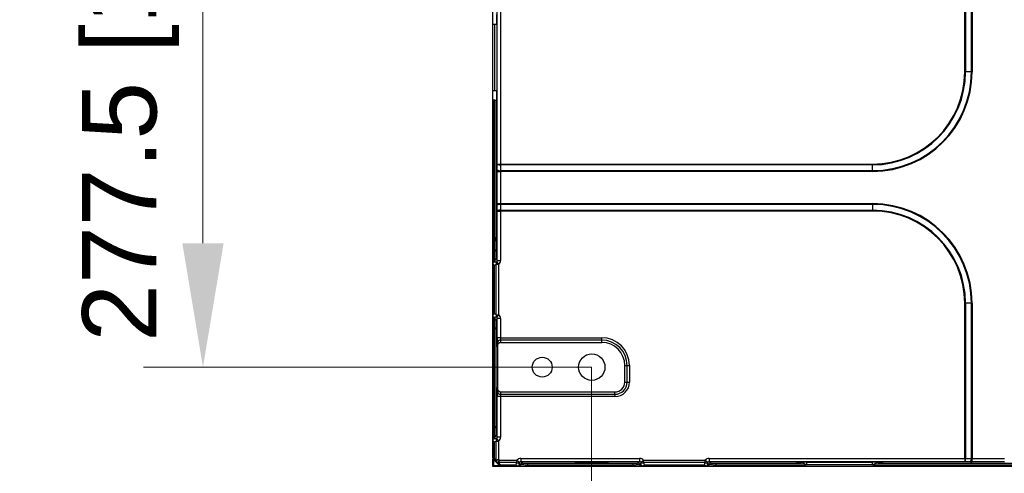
# Model space of a CAD drawing. Header units: millimetres. Extents: x -1086 to 4901, y 927 to 9917.
# Tile 47 of 85: x -794 to -496, y 9250 to 9388. Entities that reach past the tile are written whole.
import ezdxf

# ---------------------------------------------------------------- set-up
doc = ezdxf.new("R2010")
doc.units = ezdxf.units.MM
doc.header["$PDSIZE"] = -1
doc.layers.add('7标注层', color=6, linetype='Continuous', lineweight=15)
doc.styles.add('ARIAL', font='arial.ttf')
doc.dimstyles.new(')CCC-35A1', dxfattribs={"dimscale": 20, "dimtxt": 1.5, "dimasz": 2.5, "dimexe": 1.2, "dimexo": 0, "dimgap": 0.5, "dimtad": 1, "dimzin": 12, "dimdsep": 46, "dimtxsty": 'ARIAL', "dimcen": 0.5, "dimclrd": 6, "dimclre": 6, "dimclrt": 6, "dimadec": 3, "dimazin": 3, "dimtfac": 1, "dimtmove": 0, "dimatfit": 3, "dimfxl": 1, "dimlwd": 13, "dimlwe": 13, "dimarcsym": 0})

# ---------------------------------------------------------------- blocks, each defined once
blk = doc.blocks.new('*D6')
at = {"layer": '7标注层', "color": 6, "lineweight": 13}
for p, q in [((-621.27, 9559.9), (-756.96, 9559.9)), ((-738.96, 9522.4), (-738.96, 9319.9)), ((-621.32, 9282.4), (-756.96, 9282.4))]:
    blk.add_line(p, q, dxfattribs=at)
at = {"layer": '7标注层', "color": 6}
for points in [[(-732.71, 9522.4), (-745.21, 9522.4), (-738.96, 9559.9)], [(-745.21, 9319.9), (-732.71, 9319.9), (-738.96, 9282.4)]]:
    blk.add_solid(points, dxfattribs=at)
at = {"layer": 'Defpoints', "color": 0}
for p in [(-621.27, 9559.9), (-738.96, 9282.4), (-621.32, 9282.4)]:
    blk.add_point(p, dxfattribs=at)
at = {"layer": '7标注层', "color": 6, "insert": (-760.88, 9421.15), "char_height": 22.5, "attachment_point": 5, "rotation": 90, "style": 'ARIAL'}
blk.add_mtext('277.5 [10.93][8.96]', dxfattribs=at)
blk = doc.blocks.new('*D7')
at = {"layer": '7标注层', "color": 6, "lineweight": 13}
for p, q in [((-621.32, 9282.4), (-621.32, 9138.41)), ((-81.32, 9282.4), (-81.32, 9138.41)), ((-583.82, 9156.41), (-118.82, 9156.41))]:
    blk.add_line(p, q, dxfattribs=at)
at = {"layer": '7标注层', "color": 6}
for points in [[(-583.82, 9162.66), (-583.82, 9150.16), (-621.32, 9156.41)], [(-118.82, 9150.16), (-118.82, 9162.66), (-81.32, 9156.41)]]:
    blk.add_solid(points, dxfattribs=at)
at = {"layer": 'Defpoints', "color": 0}
for p in [(-621.32, 9282.4), (-81.32, 9282.4), (-81.32, 9156.41)]:
    blk.add_point(p, dxfattribs=at)
at = {"layer": '7标注层', "color": 6, "insert": (-351.32, 9178.33), "char_height": 22.5, "attachment_point": 5, "style": 'ARIAL'}
blk.add_mtext('540 [21.26][21.26]', dxfattribs=at)

msp = doc.modelspace()

# ---------------------------------------------------------------- linework, layer by layer
at = {"color": 7, "linetype": 'Continuous', "lineweight": 25}
for p, q in [((-651.285, 9587.319), (-651.285, 9254.931)), ((-649.905, 9343.89), (-649.905, 9498.394)), ((-648.905, 9498.394), (-648.905, 9343.89)), ((-508.409, 9371.767), (-508.409, 9470.517)), ((-508.166, 9470.517), (-508.166, 9371.767)), ((-506.405, 9371.767), (-506.405, 9470.517)), ((-506.162, 9470.517), (-506.162, 9371.767)), ((-651.25, 9386.142), (-651.25, 9389.029)), ((-650.585, 9386.142), (-651.25, 9386.142)), ((-651.25, 9366.142), (-651.25, 9386.142)), ((-650.585, 9366.142), (-650.585, 9386.142)), ((-650.01, 9386.142), (-650.01, 9366.142)), ((-508.166, 9371.767), (-508.409, 9371.767)), ((-506.405, 9371.767), (-508.166, 9371.767)), ((-506.405, 9371.767), (-506.162, 9371.767)), ((-651.25, 9366.142), (-650.585, 9366.142)), ((-651.25, 9363.255), (-651.25, 9366.142)), ((-651.25, 9363.255), (-651.25, 9317.801)), ((-650.773, 9363.184), (-650.785, 9363.184)), ((-650.785, 9363.184), (-650.785, 9317.801)), ((-650.773, 9317.801), (-650.773, 9363.184)), ((-650.273, 9363.142), (-650.273, 9317.801)), ((-650.089, 9363.142), (-650.272, 9363.142)), ((-649.917, 9342.129), (-649.905, 9343.89)), ((-649.905, 9343.89), (-648.905, 9343.89)), ((-648.905, 9343.647), (-648.917, 9341.886)), ((-648.905, 9343.89), (-536.285, 9343.89)), ((-648.905, 9343.89), (-648.905, 9343.647)), ((-536.285, 9343.647), (-648.905, 9343.647)), ((-536.285, 9343.647), (-536.285, 9343.89)), ((-536.285, 9341.886), (-536.285, 9343.647)), ((-649.918, 9341.644), (-648.918, 9341.644)), ((-649.918, 9331.89), (-649.918, 9341.644)), ((-536.285, 9341.644), (-648.918, 9341.644)), ((-648.918, 9341.644), (-648.918, 9331.89)), ((-648.917, 9341.886), (-536.285, 9341.886)), ((-536.285, 9341.886), (-536.285, 9341.644)), ((-649.918, 9331.89), (-648.918, 9331.89)), ((-649.905, 9329.644), (-649.917, 9331.405)), ((-648.918, 9331.89), (-536.285, 9331.89)), ((-648.917, 9331.647), (-648.905, 9329.886)), ((-536.285, 9331.647), (-648.917, 9331.647)), ((-536.285, 9331.647), (-536.285, 9331.89)), ((-536.285, 9331.647), (-536.285, 9329.886)), ((-649.905, 9314.693), (-649.905, 9329.644)), ((-649.905, 9329.644), (-648.905, 9329.644)), ((-648.905, 9329.886), (-648.905, 9329.644)), ((-648.905, 9329.886), (-536.285, 9329.886)), ((-648.905, 9329.644), (-648.905, 9314.693)), ((-536.285, 9329.644), (-648.905, 9329.644)), ((-536.285, 9329.886), (-536.285, 9329.644)), ((-650.785, 9317.801), (-651.25, 9317.801)), ((-651.25, 9317.801), (-651.25, 9314.489)), ((-650.785, 9317.801), (-650.785, 9314.805)), ((-650.785, 9317.801), (-650.773, 9317.801)), ((-650.273, 9317.801), (-650.773, 9317.801)), ((-651.25, 9314.489), (-651.25, 9313.914)), ((-651.25, 9313.914), (-651.25, 9297.869)), ((-650.846, 9313.255), (-650.846, 9298.529)), ((-650.785, 9314.805), (-650.785, 9314.245)), ((-650.71, 9314.805), (-650.785, 9314.805)), ((-650.429, 9314.242), (-650.71, 9314.805)), ((-650.211, 9315.304), (-649.905, 9314.693)), ((-650.178, 9313.519), (-649.471, 9313.519)), ((-650.178, 9298.265), (-650.178, 9313.519)), ((-650.093, 9314.3), (-649.471, 9313.519)), ((-649.905, 9314.693), (-648.905, 9314.693)), ((-649.471, 9313.519), (-649.471, 9298.265)), ((-508.409, 9254.772), (-508.409, 9301.767)), ((-508.166, 9301.767), (-508.409, 9301.767)), ((-508.166, 9301.767), (-508.166, 9254.772)), ((-506.405, 9301.767), (-508.166, 9301.767)), ((-506.405, 9254.76), (-506.405, 9301.767)), ((-506.405, 9301.767), (-506.162, 9301.767)), ((-506.162, 9301.767), (-506.162, 9254.759)), ((-651.25, 9297.869), (-651.25, 9297.294)), ((-650.178, 9298.265), (-649.471, 9298.265)), ((-649.471, 9298.265), (-650.093, 9297.484)), ((-651.25, 9297.294), (-651.25, 9293.983)), ((-650.785, 9297.538), (-650.785, 9296.979)), ((-650.785, 9296.979), (-650.71, 9296.979)), ((-650.785, 9296.979), (-650.785, 9293.983)), ((-650.71, 9296.979), (-650.429, 9297.542)), ((-649.905, 9297.091), (-650.211, 9296.479)), ((-649.905, 9291.306), (-649.905, 9297.091)), ((-648.905, 9297.091), (-649.905, 9297.091)), ((-648.905, 9297.091), (-648.905, 9291.306)), ((-650.785, 9293.983), (-651.25, 9293.983)), ((-651.25, 9293.983), (-651.25, 9264.301)), ((-650.773, 9293.983), (-650.785, 9293.983)), ((-650.785, 9293.983), (-650.785, 9264.301)), ((-650.273, 9293.983), (-650.773, 9293.983)), ((-650.773, 9264.301), (-650.773, 9293.983)), ((-650.273, 9293.983), (-650.273, 9264.301)), ((-648.905, 9291.306), (-649.905, 9291.306)), ((-649.853, 9288.504), (-649.89, 9289.892)), ((-648.905, 9291.306), (-618.285, 9291.306)), ((-648.89, 9290.599), (-648.872, 9289.892)), ((-618.285, 9290.599), (-648.89, 9290.599)), ((-648.872, 9289.892), (-618.285, 9289.892)), ((-618.285, 9290.599), (-618.285, 9291.306)), ((-618.285, 9289.892), (-618.285, 9290.599)), ((-649.853, 9288.504), (-649.853, 9276.28)), ((-611.285, 9277.892), (-611.285, 9282.892)), ((-611.285, 9282.892), (-610.578, 9282.892)), ((-610.578, 9277.892), (-610.578, 9282.892)), ((-610.578, 9282.892), (-609.871, 9282.892)), ((-609.871, 9282.892), (-609.871, 9277.892)), ((-611.285, 9277.892), (-610.578, 9277.892)), ((-610.578, 9277.892), (-609.871, 9277.892)), ((-649.89, 9274.892), (-649.853, 9276.28)), ((-648.872, 9274.892), (-648.89, 9274.185)), ((-648.89, 9274.185), (-614.285, 9274.185)), ((-648.872, 9274.892), (-614.285, 9274.892)), ((-614.285, 9274.185), (-614.285, 9274.892)), ((-614.285, 9274.185), (-614.285, 9273.478)), ((-649.905, 9261.193), (-649.905, 9273.478)), ((-648.905, 9273.478), (-649.905, 9273.478)), ((-614.285, 9273.478), (-648.905, 9273.478)), ((-648.905, 9273.478), (-648.905, 9261.193)), ((-650.785, 9264.301), (-651.25, 9264.301)), ((-651.25, 9264.301), (-651.25, 9260.989)), ((-650.785, 9264.301), (-650.785, 9261.305)), ((-650.785, 9264.301), (-650.773, 9264.301)), ((-650.273, 9264.301), (-650.773, 9264.301)), ((-651.25, 9260.989), (-651.25, 9260.414)), ((-651.25, 9260.414), (-651.25, 9255.076)), ((-650.846, 9259.755), (-650.846, 9254.806)), ((-650.785, 9261.305), (-650.785, 9260.745)), ((-650.71, 9261.305), (-650.785, 9261.305)), ((-650.429, 9260.742), (-650.71, 9261.305)), ((-650.211, 9261.804), (-649.905, 9261.193)), ((-650.178, 9254.345), (-650.178, 9260.019)), ((-650.178, 9260.019), (-649.471, 9260.019)), ((-650.093, 9260.8), (-649.471, 9260.019)), ((-648.905, 9261.193), (-649.905, 9261.193)), ((-649.471, 9260.019), (-649.471, 9254.492)), ((-651.285, 9254.563), (-651.285, 9252.392)), ((-651.25, 9255.076), (-650.846, 9254.806)), ((-651.25, 9254.579), (-651.25, 9252.786)), ((-650.846, 9254.453), (-651.139, 9254.745)), ((-651.035, 9254.435), (-651.139, 9254.745)), ((-649.243, 9252.642), (-651.035, 9254.435)), ((-651.035, 9254.435), (-651.035, 9252.642)), ((-650.846, 9254.806), (-650.532, 9254.492)), ((-650.532, 9254.138), (-650.846, 9254.453)), ((-649.539, 9253.145), (-650.532, 9254.138)), ((-650.178, 9254.345), (-649.471, 9254.492)), ((-650.075, 9254.095), (-649.471, 9254.492)), ((-649.582, 9253.603), (-649.185, 9254.206)), ((-649.225, 9252.831), (-649.539, 9253.145)), ((-649.471, 9254.492), (-649.185, 9254.206)), ((-649.332, 9253.499), (-649.185, 9254.206)), ((-643.943, 9253.499), (-649.332, 9253.499)), ((-649.185, 9254.206), (-643.943, 9254.206)), ((-649.185, 9253.145), (-648.871, 9252.831)), ((-643.943, 9253.499), (-643.943, 9254.206)), ((-643.943, 9254.206), (-643.161, 9253.584)), ((-642.761, 9252.892), (-643.236, 9253.248)), ((-642.769, 9254.772), (-606.802, 9254.772)), ((-642.769, 9254.772), (-642.769, 9253.772)), ((-606.802, 9253.772), (-642.769, 9253.772)), ((-642.769, 9253.772), (-642.242, 9253.377)), ((-640.743, 9253.339), (-608.828, 9253.339)), ((-640.743, 9253.339), (-640.743, 9252.866)), ((-608.828, 9253.339), (-608.828, 9252.866)), ((-607.329, 9253.377), (-606.802, 9253.772)), ((-606.335, 9253.248), (-606.81, 9252.892)), ((-606.802, 9254.772), (-606.802, 9253.772)), ((-606.41, 9253.584), (-605.628, 9254.206)), ((-605.628, 9253.499), (-605.628, 9254.206)), ((-605.628, 9254.206), (-586.943, 9254.206)), ((-586.943, 9253.499), (-605.628, 9253.499)), ((-586.943, 9253.499), (-586.943, 9254.206)), ((-586.943, 9254.206), (-586.161, 9253.584)), ((-585.761, 9252.892), (-586.236, 9253.248)), ((-585.769, 9254.772), (-508.409, 9254.772)), ((-585.769, 9254.772), (-585.769, 9253.772)), ((-508.409, 9253.772), (-585.769, 9253.772)), ((-585.769, 9253.772), (-585.242, 9253.377)), ((-583.743, 9253.339), (-557.924, 9253.339)), ((-583.743, 9253.339), (-583.743, 9252.866)), ((-559.285, 9253.405), (-559.285, 9253.588)), ((-556.285, 9253.667), (-536.285, 9253.667)), ((-534.647, 9253.339), (-393.828, 9253.339)), ((-533.285, 9253.588), (-533.285, 9253.405)), ((-508.409, 9254.772), (-508.166, 9254.772)), ((-508.409, 9254.772), (-508.409, 9253.772)), ((-506.647, 9253.761), (-508.409, 9253.772)), ((-508.166, 9254.772), (-506.405, 9254.76)), ((-506.162, 9253.759), (-506.162, 9254.759)), ((-506.162, 9254.759), (-496.409, 9254.759)), ((-496.409, 9253.759), (-506.162, 9253.759)), ((-651.285, 9252.392), (-649.148, 9252.392)), ((-651.25, 9252.786), (-651.25, 9252.708)), ((-651.035, 9252.642), (-649.243, 9252.642)), ((-650.969, 9252.427), (-650.892, 9252.427)), ((-650.892, 9252.427), (-649.099, 9252.427)), ((-648.932, 9252.538), (-649.243, 9252.642)), ((-648.932, 9252.538), (-649.225, 9252.831)), ((-648.871, 9252.831), (-644.218, 9252.831)), ((-648.871, 9252.831), (-648.602, 9252.427)), ((-648.713, 9252.392), (-643.183, 9252.392)), ((-648.602, 9252.427), (-643.56, 9252.427)), ((-643.56, 9252.427), (-643.077, 9252.427)), ((-643.233, 9252.892), (-642.761, 9252.892)), ((-640.743, 9252.866), (-640.743, 9252.427)), ((-640.743, 9252.866), (-608.828, 9252.866)), ((-640.743, 9252.427), (-608.828, 9252.427)), ((-640.617, 9252.392), (-608.954, 9252.392)), ((-608.828, 9252.866), (-608.828, 9252.427)), ((-606.81, 9252.892), (-606.338, 9252.892)), ((-606.494, 9252.427), (-606.011, 9252.427)), ((-606.387, 9252.392), (-586.183, 9252.392)), ((-606.011, 9252.427), (-586.56, 9252.427)), ((-605.353, 9252.831), (-587.218, 9252.831)), ((-586.56, 9252.427), (-586.077, 9252.427)), ((-586.233, 9252.892), (-585.761, 9252.892)), ((-583.743, 9252.866), (-583.743, 9252.427)), ((-583.743, 9252.866), (-556.35, 9252.866)), ((-583.743, 9252.427), (-393.828, 9252.427)), ((-583.617, 9252.392), (-501.285, 9252.392)), ((-536.285, 9252.855), (-556.285, 9252.855)), ((-536.221, 9252.866), (-393.828, 9252.866)), ((-501.285, 9252.427), (-501.285, 9252.392)), ((-501.285, 9252.392), (-393.954, 9252.392))]:
    msp.add_line(p, q, dxfattribs=at)
at = {"color": 8, "linetype": 'Continuous', "lineweight": 25}
for p, q in [((-650.01, 9386.142), (-650.585, 9386.142)), ((-650.585, 9366.142), (-650.01, 9366.142)), ((-556.285, 9253.667), (-556.285, 9252.855)), ((-536.285, 9252.855), (-536.285, 9253.667))]:
    msp.add_line(p, q, dxfattribs=at)
at = {"color": 7, "linetype": 'Continuous', "lineweight": 25}
for centre, radius in [((-621.285, 9282.392), 4), ((-636.285, 9282.392), 3)]:
    msp.add_circle(centre, radius, dxfattribs=at)
for centre, radius, start, end in [((-536.285, 9371.767), 28.119, 270, 0), ((-536.285, 9371.767), 27.877, 270, 0), ((-536.285, 9371.767), 29.881, 270, 0), ((-536.285, 9371.767), 30.123, 270, 0), ((-649.125, 9344.926), 1.297, 232.99553, 279.72943), ((-649.136, 9343.164), 1.297, 232.99553, 279.72943), ((-649.136, 9330.369), 1.297, 80.27057, 127.00447), ((-536.285, 9301.767), 30.123, 0, 90), ((-536.285, 9301.767), 29.881, 0, 90), ((-649.125, 9328.608), 1.297, 80.27057, 127.00447), ((-536.285, 9301.767), 28.119, 0, 90), ((-536.285, 9301.767), 27.877, 0, 90), ((-650.786, 9314.305), 0.5, 89.97925, 158.38251), ((-650.711, 9315.306), 0.5, 270.06243, 359.87863), ((-649.529, 9313.843), 0.726, 140.98435, 206.52702), ((-649.529, 9297.941), 0.726, 153.47298, 219.01565), ((-650.786, 9297.479), 0.5, 201.61749, 270.02075), ((-650.711, 9296.478), 0.5, 0.12137, 89.93757), ((-648.998, 9289.692), 0.913, 83.18537, 167.36192), ((-618.285, 9282.892), 8.414, 0, 90), ((-618.285, 9282.892), 7.707, 0, 90), ((-618.285, 9282.892), 7, 0, 90), ((-614.285, 9277.892), 3, 270, 0), ((-614.285, 9277.892), 3.707, 270, 0), ((-614.285, 9277.892), 4.414, 270, 0), ((-648.998, 9275.092), 0.913, 192.63808, 276.81463), ((-650.786, 9260.805), 0.5, 89.97925, 158.38251), ((-650.711, 9261.806), 0.5, 270.06243, 359.87863), ((-649.529, 9260.343), 0.726, 140.98435, 206.52702), ((-650.785, 9255.099), 0.5, 201.56519, 225), ((-650.923, 9254.835), 0.416, 218.09663, 254.31634), ((-650.592, 9254.629), 0.309, 145.14306, 214.85694), ((-650.278, 9254.315), 0.309, 145.14306, 214.85694), ((-649.466, 9254.494), 0.728, 191.79193, 213.20807), ((-649.183, 9254.212), 0.728, 236.79193, 258.20807), ((-649.362, 9253.399), 0.309, 235.14306, 304.85694), ((-643.616, 9254.133), 0.713, 242.74903, 309.67847), ((-642.241, 9252.877), 0.5, 90.06893, 179.10826), ((-607.329, 9252.877), 0.5, 0.89174, 89.93107), ((-605.955, 9254.133), 0.713, 230.32153, 297.25097), ((-586.616, 9254.133), 0.713, 242.74903, 309.67847), ((-585.241, 9252.877), 0.5, 90.06893, 179.10826), ((-509.444, 9254.553), 1.297, 322.99553, 9.72943), ((-507.683, 9254.541), 1.297, 322.99553, 9.72943), ((-650.923, 9253.043), 0.416, 218.09663, 254.31634), ((-650.785, 9252.892), 0.5, 201.56519, 248.43481), ((-650.635, 9252.754), 0.416, 195.68366, 231.90337), ((-648.842, 9252.754), 0.416, 195.68366, 231.90337), ((-649.048, 9253.085), 0.309, 235.14306, 304.85694), ((-648.578, 9252.892), 0.5, 225, 248.43481), ((-643.261, 9252.892), 0.5, 291.58843, 0.00923), ((-643.242, 9252.892), 0.5, 291.5887, 359.1713), ((-606.329, 9252.892), 0.5, 180.8287, 248.4113), ((-606.31, 9252.892), 0.5, 179.99077, 248.41157), ((-586.261, 9252.892), 0.5, 291.58843, 0.00923), ((-586.242, 9252.892), 0.5, 291.5887, 359.1713)]:
    msp.add_arc(centre, radius, start, end, dxfattribs=at)
for centre, major_axis, ratio, start_param, end_param in [((-650.089, 9386.142), (0, 3), 0.0261859, 4.712389, 6.2831853), ((-650.089, 9366.142), (0, 3), 0.0261859, 3.1415927, 4.712389), ((-650.272, 9366.142), (0, 3), 0.0261859, 3.1372298, 3.1415927), ((-649.866, 9341.644), (0, 2), 0.0261859, 1.3258177, 1.5707963), ((-648.866, 9341.644), (0, 1), 0.0523718, 1.3258177, 1.5707963), ((-649.866, 9331.89), (0, 2), 0.0261859, 1.5707963, 1.815775), ((-648.866, 9331.89), (0, 1), 0.0523718, 1.5707963, 1.815775), ((-650.707, 9317.801), (0, 3), 0.0218216, 1.5707963, 3.0892328), ((-650.207, 9317.801), (0, 2.5), 0.0261859, 1.5707963, 3.0892328), ((-651.138, 9314.745), (1.311, -0.859), 0.9416663, 5.455767, 5.9375331), ((-650.431, 9314.745), (0.466, -0.328), 0.8381341, 5.2493325, 5.9204228), ((-650.406, 9314.695), (-0.225, 0.451), 0.9915053, 3.3499943, 4.2483303), ((-650.406, 9314.695), (0.672, -1.344), 0.9982883, 0.2084016, 1.1067377), ((-651.138, 9297.038), (1.311, 0.859), 0.9416663, 0.3456522, 0.8274183), ((-650.406, 9297.089), (-0.672, -1.344), 0.9982883, 2.034855, 2.933191), ((-650.707, 9293.983), (0, 3), 0.0218216, 0.0523599, 1.5707963), ((-650.431, 9297.038), (0.466, 0.328), 0.8381341, 0.3627625, 1.0338528), ((-650.207, 9293.983), (0, 2.5), 0.0261859, 0.0523599, 1.5707963), ((-650.406, 9297.089), (0.225, 0.451), 0.9915053, 5.1764476, 6.0747837), ((-649.853, 9291.306), (0, 2), 0.0261859, 1.5707963, 2.3561945), ((-648.853, 9288.478), (0.037, -1.414), 0.7069856, 3.1230817, 4.6753671), ((-648.853, 9291.306), (0, 1), 0.0523718, 1.5707963, 2.3561945), ((-649.853, 9273.478), (0, 2), 0.0261859, 0.7853982, 1.5707963), ((-648.853, 9276.306), (0.037, 1.414), 0.7069856, 1.6078182, 3.1601036), ((-648.853, 9273.478), (0, 1), 0.0523718, 0.7853982, 1.5707963), ((-650.707, 9264.301), (0, 3), 0.0218216, 1.5707963, 3.0892328), ((-650.207, 9264.301), (0, 2.5), 0.0261859, 1.5707963, 3.0892328), ((-651.138, 9261.245), (1.311, -0.859), 0.9416663, 5.455767, 5.9375331), ((-650.431, 9261.245), (0.466, -0.328), 0.8381341, 5.2493325, 5.9204228), ((-650.406, 9261.195), (-0.225, 0.451), 0.9915053, 3.3499943, 4.2483303), ((-650.406, 9261.195), (0.672, -1.344), 0.9982883, 0.2084016, 1.1067377), ((-650.532, 9255.199), (-0.354, 0.854), 0.4142136, 2.3561945, 3.1415927), ((-650.178, 9255.199), (0.144, 1.17), 0.5085679, 2.7636079, 3.5490061), ((-648.478, 9253.499), (1.17, 0.144), 0.5085679, 2.7341792, 3.5195774), ((-648.478, 9253.145), (0.854, -0.354), 0.4142136, 3.1415927, 3.9269908), ((-642.734, 9252.539), (-0.72, 1.379), 0.9561968, 0.435331, 0.9170971), ((-642.768, 9253.271), (1.201, -0.901), 0.9990488, 2.2146689, 3.113005), ((-642.734, 9253.246), (-0.268, 0.487), 0.8765142, 0.4467938, 1.1183405), ((-642.768, 9253.271), (0.402, -0.301), 0.9952637, 2.2146689, 3.113005), ((-640.743, 9253.378), (1.5, 0), 0.0261859, 3.1764992, 4.712389), ((-608.828, 9253.378), (1.5, 0), 0.0261859, 4.712389, 6.2482787), ((-606.803, 9253.271), (1.201, 0.901), 0.9990488, 0.0285877, 0.9269237), ((-606.803, 9253.271), (0.402, 0.301), 0.9952637, 0.0285877, 0.9269237), ((-606.837, 9253.246), (0.268, 0.487), 0.8765142, 5.1648448, 5.8363915), ((-606.837, 9252.539), (0.72, 1.379), 0.9561968, 5.3660882, 5.8478543), ((-585.734, 9252.539), (-0.72, 1.379), 0.9561968, 0.435331, 0.9170971), ((-585.768, 9253.271), (1.201, -0.901), 0.9990488, 2.2146689, 3.113005), ((-585.734, 9253.246), (-0.268, 0.487), 0.8765142, 0.4467938, 1.1183405), ((-585.768, 9253.271), (0.402, -0.301), 0.9952637, 2.2146689, 3.113005), ((-583.743, 9253.378), (1.5, 0), 0.0261859, 3.1764992, 4.712389), ((-556.285, 9253.588), (3, 0), 0.0261859, 1.5707963, 3.1415927), ((-556.285, 9253.405), (3, 0), 0.0261859, 3.1415927, 4.1346437), ((-536.285, 9253.588), (3, 0), 0.0261859, 0, 1.5707963), ((-536.285, 9253.405), (3, 0), 0.0261859, 5.2901343, 6.2831853), ((-506.162, 9253.812), (2, 0), 0.0261859, 4.4674103, 4.712389), ((-506.162, 9254.811), (1, 0), 0.0523718, 4.4674103, 4.712389), ((-642.262, 9252.892), (1.423, -0.474), 0.1109949, 4.3908453, 4.405486), ((-607.309, 9252.892), (1.423, 0.474), 0.1109949, 5.0192919, 5.0339326), ((-585.262, 9252.892), (1.423, -0.474), 0.1109949, 4.3908453, 4.405486)]:
    msp.add_ellipse(centre, major_axis=major_axis, ratio=ratio, start_param=start_param, end_param=end_param, dxfattribs=at)
for centre, major_axis in [((-650.181, 9321.142), (0, 3.4)), ((-621.285, 9253.523), (5.1, 0))]:
    msp.add_ellipse(centre, major_axis=major_axis, ratio=0.0261859, dxfattribs=at)
for points, knots in [([(-650.785, 9363.184), (-650.887, 9363.184), (-650.986, 9363.189), (-651.151, 9363.211), (-651.214, 9363.229), (-651.25, 9363.255)], [0, 0, 0, 0, 0.5, 0.5, 1, 1, 1, 1]), ([(-650.273, 9363.142), (-650.276, 9363.142), (-650.332, 9363.153), (-650.515, 9363.174), (-650.642, 9363.184), (-650.773, 9363.184)], [0, 0, 0, 0, 0.5, 0.5, 1, 1, 1, 1]), ([(-651.246, 9313.924), (-651.21, 9314.012), (-651.151, 9314.09), (-651.036, 9314.176), (-650.994, 9314.199), (-650.922, 9314.226), (-650.897, 9314.233), (-650.842, 9314.243), (-650.814, 9314.246), (-650.785, 9314.245)], [0, 0, 0, 0, 0.5, 0.5, 0.75, 0.75, 0.875, 0.875, 1, 1, 1, 1]), ([(-651.246, 9313.924), (-651.215, 9313.809), (-651.166, 9313.695), (-651.067, 9313.527), (-651.029, 9313.472), (-650.944, 9313.362), (-650.897, 9313.307), (-650.846, 9313.255)], [0, 0, 0, 0, 0.5, 0.5, 0.75, 0.75, 1, 1, 1, 1]), ([(-650.785, 9314.245), (-650.67, 9314.244), (-650.554, 9314.243), (-650.438, 9314.242), (-650.435, 9314.242), (-650.432, 9314.242), (-650.429, 9314.242)], [0, 0, 0, 0, 0.00035413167, 0.00035413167, 0.00035413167, 0.00036344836, 0.00036344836, 0.00036344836, 0.00036344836]), ([(-651.246, 9297.86), (-651.215, 9297.975), (-651.166, 9298.088), (-651.067, 9298.256), (-651.029, 9298.312), (-650.944, 9298.422), (-650.897, 9298.477), (-650.846, 9298.529)], [0, 0, 0, 0, 0.5, 0.5, 0.75, 0.75, 1, 1, 1, 1]), ([(-650.785, 9297.538), (-650.842, 9297.538), (-650.897, 9297.549), (-650.993, 9297.584), (-651.036, 9297.608), (-651.151, 9297.694), (-651.21, 9297.771), (-651.246, 9297.86)], [0, 0, 0, 0, 0.25, 0.25, 0.5, 0.5, 1, 1, 1, 1]), ([(-650.785, 9297.538), (-650.67, 9297.54), (-650.554, 9297.541), (-650.438, 9297.542), (-650.435, 9297.542), (-650.432, 9297.542), (-650.429, 9297.542)], [0, 0, 0, 0, 0.00035413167, 0.00035413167, 0.00035413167, 0.00036344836, 0.00036344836, 0.00036344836, 0.00036344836]), ([(-651.246, 9260.424), (-651.21, 9260.512), (-651.151, 9260.59), (-651.036, 9260.676), (-650.994, 9260.699), (-650.922, 9260.726), (-650.897, 9260.733), (-650.842, 9260.743), (-650.814, 9260.746), (-650.785, 9260.745)], [0, 0, 0, 0, 0.5, 0.5, 0.75, 0.75, 0.875, 0.875, 1, 1, 1, 1]), ([(-651.246, 9260.424), (-651.215, 9260.309), (-651.166, 9260.195), (-651.067, 9260.027), (-651.029, 9259.972), (-650.944, 9259.862), (-650.897, 9259.807), (-650.846, 9259.755)], [0, 0, 0, 0, 0.5, 0.5, 0.75, 0.75, 1, 1, 1, 1]), ([(-650.785, 9260.745), (-650.67, 9260.744), (-650.554, 9260.743), (-650.438, 9260.742), (-650.435, 9260.742), (-650.432, 9260.742), (-650.429, 9260.742)], [0, 0, 0, 0, 0.00035413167, 0.00035413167, 0.00035413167, 0.00036344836, 0.00036344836, 0.00036344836, 0.00036344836]), ([(-651.25, 9255.076), (-651.25, 9255.042), (-651.25, 9255.011), (-651.25, 9254.967), (-651.25, 9254.952), (-651.25, 9254.921), (-651.25, 9254.915), (-651.25, 9254.915)], [0, 0, 0, 0, 0.25, 0.25, 0.5, 0.5, 1, 1, 1, 1]), ([(-651.25, 9254.915), (-651.25, 9254.915), (-651.25, 9254.877), (-651.25, 9254.754), (-651.25, 9254.671), (-651.25, 9254.579)], [0, 0, 0, 0, 0.5, 0.5, 1, 1, 1, 1]), ([(-643.233, 9252.892), (-643.234, 9253.007), (-643.235, 9253.123), (-643.236, 9253.239), (-643.236, 9253.242), (-643.236, 9253.245), (-643.236, 9253.248)], [0, 0, 0, 0, 0.00035326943, 0.00035326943, 0.00035326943, 0.00036258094, 0.00036258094, 0.00036258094, 0.00036258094]), ([(-606.338, 9252.892), (-606.337, 9253.007), (-606.336, 9253.123), (-606.335, 9253.239), (-606.335, 9253.242), (-606.335, 9253.245), (-606.335, 9253.248)], [0, 0, 0, 0, 0.00035326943, 0.00035326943, 0.00035326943, 0.00036258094, 0.00036258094, 0.00036258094, 0.00036258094]), ([(-586.233, 9252.892), (-586.234, 9253.007), (-586.235, 9253.123), (-586.236, 9253.239), (-586.236, 9253.242), (-586.236, 9253.245), (-586.236, 9253.248)], [0, 0, 0, 0, 0.00035326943, 0.00035326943, 0.00035326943, 0.00036258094, 0.00036258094, 0.00036258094, 0.00036258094]), ([(-556.35, 9252.866), (-556.621, 9252.976), (-556.886, 9253.084), (-557.284, 9253.218), (-557.417, 9253.258), (-557.674, 9253.317), (-557.8, 9253.337), (-557.924, 9253.339)], [0, 0, 0, 0, 0.5, 0.5, 0.75, 0.75, 1, 1, 1, 1]), ([(-534.647, 9253.339), (-534.77, 9253.337), (-534.896, 9253.317), (-535.154, 9253.257), (-535.287, 9253.218), (-535.684, 9253.084), (-535.95, 9252.976), (-536.221, 9252.866)], [0, 0, 0, 0, 0.25, 0.25, 0.5, 0.5, 1, 1, 1, 1]), ([(-649.099, 9252.427), (-649.006, 9252.427), (-648.925, 9252.427), (-648.801, 9252.427), (-648.762, 9252.427), (-648.762, 9252.427)], [0, 0, 0, 0, 0.5, 0.5, 1, 1, 1, 1]), ([(-648.762, 9252.427), (-648.762, 9252.427), (-648.756, 9252.427), (-648.725, 9252.427), (-648.71, 9252.427), (-648.667, 9252.427), (-648.635, 9252.427), (-648.602, 9252.427)], [0, 0, 0, 0, 0.5, 0.5, 0.75, 0.75, 1, 1, 1, 1]), ([(-643.554, 9252.429), (-643.668, 9252.46), (-643.781, 9252.509), (-643.948, 9252.609), (-644.003, 9252.647), (-644.112, 9252.732), (-644.167, 9252.78), (-644.218, 9252.831)], [0, 0, 0, 0, 0.5, 0.5, 0.75, 0.75, 1, 1, 1, 1]), ([(-643.233, 9252.892), (-643.233, 9252.835), (-643.244, 9252.779), (-643.278, 9252.683), (-643.302, 9252.639), (-643.388, 9252.524), (-643.466, 9252.465), (-643.554, 9252.429)], [0, 0, 0, 0, 0.25, 0.25, 0.5, 0.5, 1, 1, 1, 1]), ([(-642.927, 9252.427), (-642.919, 9252.427), (-642.864, 9252.427), (-642.519, 9252.427), (-641.928, 9252.427), (-641.29, 9252.427), (-640.887, 9252.427), (-640.743, 9252.427)], [0, 0, 0, 0, 0.0453153, 0.3138254, 0.5824002, 0.8510613, 1, 1, 1, 1]), ([(-642.742, 9252.885), (-642.737, 9252.883), (-642.72, 9252.882), (-642.662, 9252.88), (-642.622, 9252.878), (-642.518, 9252.876), (-642.454, 9252.875), (-642.308, 9252.873), (-642.226, 9252.872), (-641.948, 9252.869), (-641.728, 9252.868), (-641.257, 9252.866), (-641.001, 9252.866), (-640.743, 9252.866)], [0, 0, 0, 0, 0.125, 0.125, 0.25, 0.25, 0.375, 0.375, 0.5, 0.5, 0.75, 0.75, 1, 1, 1, 1]), ([(-608.828, 9252.866), (-608.57, 9252.866), (-608.317, 9252.866), (-607.961, 9252.867), (-607.846, 9252.868), (-607.633, 9252.869), (-607.533, 9252.87), (-607.254, 9252.873), (-607.105, 9252.875), (-606.898, 9252.88), (-606.838, 9252.882), (-606.829, 9252.885)], [0, 0, 0, 0, 0.25, 0.25, 0.375, 0.375, 0.5, 0.5, 0.75, 0.75, 1, 1, 1, 1]), ([(-608.828, 9252.427), (-608.567, 9252.427), (-608.045, 9252.427), (-607.358, 9252.427), (-606.854, 9252.427), (-606.707, 9252.427), (-606.644, 9252.427)], [0, 0, 0, 0, 0.26725809, 0.53451758, 0.80171765, 1, 1, 1, 1]), ([(-606.017, 9252.429), (-606.105, 9252.465), (-606.183, 9252.524), (-606.268, 9252.639), (-606.292, 9252.681), (-606.318, 9252.754), (-606.325, 9252.78), (-606.335, 9252.834), (-606.338, 9252.863), (-606.338, 9252.892)], [0, 0, 0, 0, 0.5, 0.5, 0.75, 0.75, 0.875, 0.875, 1, 1, 1, 1]), ([(-606.017, 9252.429), (-605.903, 9252.46), (-605.79, 9252.509), (-605.623, 9252.609), (-605.568, 9252.647), (-605.459, 9252.732), (-605.404, 9252.78), (-605.353, 9252.831)], [0, 0, 0, 0, 0.5, 0.5, 0.75, 0.75, 1, 1, 1, 1]), ([(-586.554, 9252.429), (-586.668, 9252.46), (-586.781, 9252.509), (-586.948, 9252.609), (-587.003, 9252.647), (-587.112, 9252.732), (-587.167, 9252.78), (-587.218, 9252.831)], [0, 0, 0, 0, 0.5, 0.5, 0.75, 0.75, 1, 1, 1, 1]), ([(-586.233, 9252.892), (-586.233, 9252.835), (-586.244, 9252.779), (-586.278, 9252.683), (-586.302, 9252.639), (-586.388, 9252.524), (-586.466, 9252.465), (-586.554, 9252.429)], [0, 0, 0, 0, 0.25, 0.25, 0.5, 0.5, 1, 1, 1, 1]), ([(-585.927, 9252.427), (-585.919, 9252.427), (-585.864, 9252.427), (-585.519, 9252.427), (-584.928, 9252.427), (-584.29, 9252.427), (-583.887, 9252.427), (-583.743, 9252.427)], [0, 0, 0, 0, 0.0453153, 0.3138254, 0.5824002, 0.8510613, 1, 1, 1, 1]), ([(-585.742, 9252.885), (-585.737, 9252.883), (-585.72, 9252.882), (-585.662, 9252.88), (-585.622, 9252.878), (-585.518, 9252.876), (-585.454, 9252.875), (-585.308, 9252.873), (-585.226, 9252.872), (-584.948, 9252.869), (-584.728, 9252.868), (-584.257, 9252.866), (-584.001, 9252.866), (-583.743, 9252.866)], [0, 0, 0, 0, 0.125, 0.125, 0.25, 0.25, 0.375, 0.375, 0.5, 0.5, 0.75, 0.75, 1, 1, 1, 1])]:
    msp.add_open_spline(points, degree=3, knots=knots, dxfattribs=at)
for points in [[(-651.246, 9313.924), (-651.248, 9313.921), (-651.249, 9313.917), (-651.25, 9313.914)], [(-651.246, 9297.86), (-651.248, 9297.863), (-651.249, 9297.866), (-651.25, 9297.869)], [(-651.246, 9260.424), (-651.248, 9260.421), (-651.249, 9260.417), (-651.25, 9260.414)], [(-643.554, 9252.429), (-643.556, 9252.428), (-643.558, 9252.428), (-643.56, 9252.427)], [(-643.077, 9252.427), (-643.071, 9252.427), (-643.064, 9252.427), (-643.058, 9252.427)], [(-606.513, 9252.427), (-606.507, 9252.427), (-606.5, 9252.427), (-606.494, 9252.427)], [(-606.017, 9252.429), (-606.015, 9252.428), (-606.013, 9252.428), (-606.011, 9252.427)], [(-586.554, 9252.429), (-586.556, 9252.428), (-586.558, 9252.428), (-586.56, 9252.427)], [(-586.077, 9252.427), (-586.071, 9252.427), (-586.064, 9252.427), (-586.058, 9252.427)], [(-556.285, 9252.855), (-556.308, 9252.855), (-556.329, 9252.857), (-556.35, 9252.866)], [(-536.221, 9252.866), (-536.242, 9252.857), (-536.263, 9252.855), (-536.285, 9252.855)]]:
    msp.add_open_spline(points, degree=3, dxfattribs=at)

# ---------------------------------------------------------------- dimensions: what is measured, and where the dimension line sits
at = {"layer": '7标注层'}
dim = msp.add_linear_dim(base=(-738.957, 9282.402), p1=(-621.27, 9559.902), p2=(-621.316, 9282.402), angle=90, text='<>[8.96]', dimstyle=')CCC-35A1', override={"dimscale": 15}, dxfattribs=at)
dim.commit()
dim.dimension.update_dxf_attribs({"geometry": '*D6', "text_midpoint": (-760.876, 9421.152)})
dim = msp.add_linear_dim(base=(-81.316, 9156.406), p1=(-621.316, 9282.402), p2=(-81.316, 9282.402), text='<>[21.26]', dimstyle=')CCC-35A1', override={"dimscale": 15}, dxfattribs=at)
dim.commit()
dim.dimension.update_dxf_attribs({"geometry": '*D7', "text_midpoint": (-351.316, 9178.325)})

doc.saveas('drawing.dxf')
